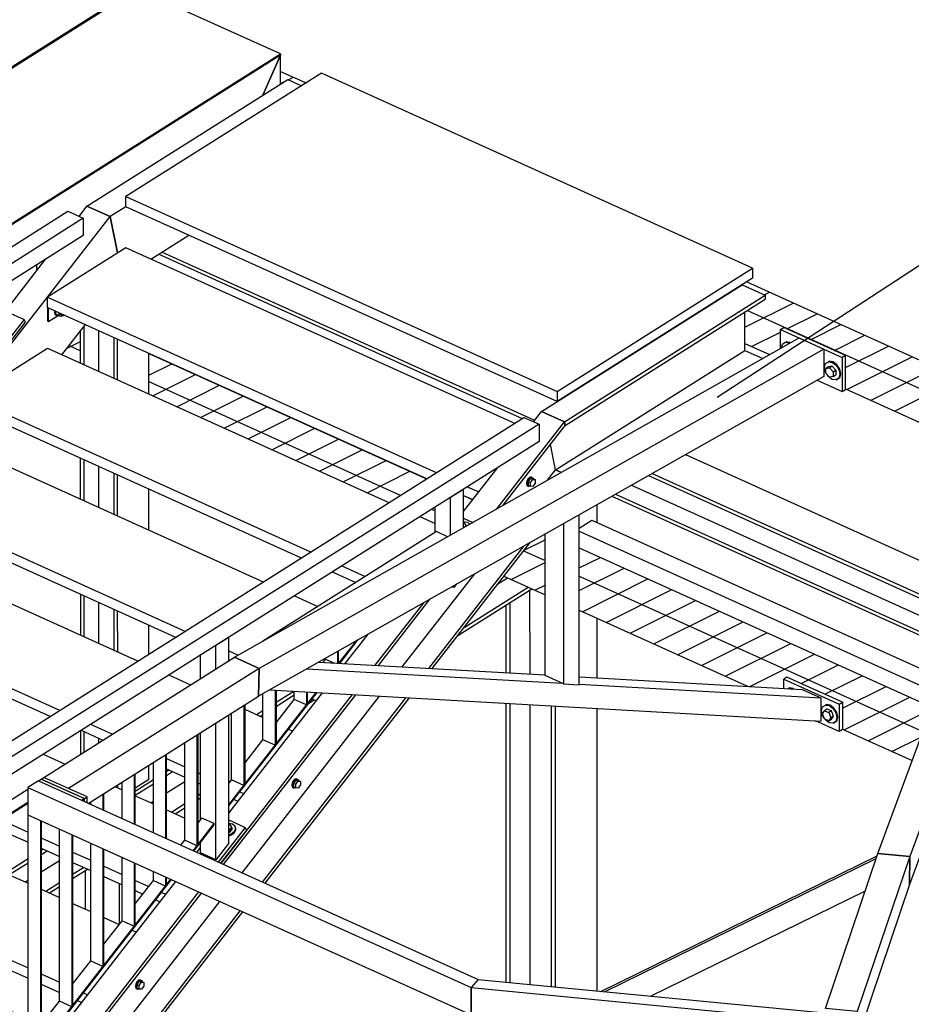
# Model space of a CAD drawing. Header units: millimetres. Extents: x 30 to 140409, y 21 to 10629.
# Tile 31 of 37: x 97352 to 99561, y 3654 to 6092. Entities that reach past the tile are written whole.
import ezdxf

# ---------------------------------------------------------------- set-up
doc = ezdxf.new("R2010")
doc.units = ezdxf.units.MM
pattern_1 = [(26.565, (95038.09, 6308.27), (-56.1266, 28.0633), [])]
pattern_2 = [(26.565, (95869.993, 6778.32), (-56.1266, 28.0633), [])]

# ---------------------------------------------------------------- blocks, each defined once
blk = doc.blocks.new('Part-4901 - 4897')
at = {"color": 7}
for p, q in [((98737.7, 4833.1), (98769.4, 4853)), ((98769.4, 4853), (99637.7, 4460.9)), ((98737.7, 4825.4), (99624.5, 4424.9))]:
    blk.add_line(p, q, dxfattribs=at)
blk = doc.blocks.new('Bolt-5171 - 4897')
at = {"color": 7}
for p, q in [((98611.2, 4954.8), (98608.3, 4949.3)), ((98610.3, 4948.4), (98613.1, 4954)), ((98615.1, 4958.6), (98611.2, 4954.8)), ((98617, 4956.4), (98611.2, 4948.3)), ((98613.1, 4954), (98617, 4957.8)), ((98618.9, 4959.7), (98615.1, 4958.6)), ((98616.9, 4945.8), (98622.7, 4953.8)), ((98617, 4957.8), (98620.8, 4958.8)), ((98622.8, 4955.7), (98617, 4956.4)), ((98617, 4956.4), (98622.7, 4953.8)), ((98618.9, 4959.7), (98620.8, 4958.8)), ((98620.8, 4958.8), (98623.7, 4956.9)), ((98622.7, 4953.8), (98628.5, 4953.1)), ((98622.8, 4955.7), (98628.5, 4953.1)), ((98623.7, 4956.9), (98624.1, 4955.1)), ((98628.5, 4953.1), (98628.5, 4944.3)), ((98608.3, 4949.3), (98607.3, 4943.6)), ((98607.3, 4943.6), (98608.3, 4939.2)), ((98608.3, 4939.2), (98611.2, 4937.2)), ((98609.2, 4942.7), (98610.3, 4948.4)), ((98610.3, 4938.3), (98609.2, 4942.7)), ((98613.1, 4936.4), (98610.3, 4938.3)), ((98611.2, 4948.3), (98611.2, 4939.5)), ((98611.2, 4948.3), (98616.9, 4945.8)), ((98611.2, 4939.5), (98616.9, 4937)), ((98611.2, 4937.2), (98613.1, 4936.4)), ((98616.2, 4937.3), (98613.1, 4936.4)), ((98616.9, 4937), (98616.9, 4945.8)), ((98622.7, 4936.2), (98616.9, 4937)), ((98628.5, 4944.3), (98622.7, 4936.2))]:
    blk.add_line(p, q, dxfattribs=at)
blk = doc.blocks.new('Part-4898 - 4897')
at = {"color": 7}
for p, q in [((98782.3, 4847.2), (98782.3, 4891.4)), ((98615.9, 4471.5), (98615.8, 4679.9)), ((98556.8, 4474.9), (98556.8, 4642.7)), ((98566.8, 4474.3), (98566.7, 4649)), ((98782.3, 4462.1), (98782.3, 4609.7)), ((98556.9, 3708.4), (98556.8, 4399.5)), ((98566.8, 3707.5), (98566.8, 4398.9)), ((98616, 3702.7), (98615.9, 4396.1)), ((98669.1, 3697.6), (98669, 4393.1)), ((98679, 3696.7), (98679, 4392.6)), ((98782.4, 3686.7), (98782.3, 4386.7)), ((98556.9, 3576.6), (98556.9, 3619.1)), ((98566.9, 3572.1), (98566.9, 3618.1)), ((98616, 3603.1), (98616, 3613.4)), ((98669.1, 3564.6), (98669.1, 3608.3)), ((98679.1, 3570.8), (98679.1, 3607.3))]:
    blk.add_line(p, q, dxfattribs=at)
blk = doc.blocks.new('Part-4908 - 4897')
at = {"color": 7}
for p, q in [((98098.9, 5959.7), (97614.3, 5654.2)), ((99167.4, 5477.1), (98098.9, 5959.7)), ((97614.3, 5654.2), (98682.8, 5171.7)), ((97614.3, 5628.8), (97614.3, 5654.2)), ((98682.8, 5146.3), (97614.3, 5628.8)), ((98682.8, 5171.7), (99167.4, 5477.1)), ((99167.4, 5477.1), (99167.4, 5451.8)), ((99167.4, 5451.8), (98682.8, 5146.3)), ((98682.8, 5171.7), (98682.8, 5146.3))]:
    blk.add_line(p, q, dxfattribs=at)
blk = doc.blocks.new('Part-4909 - 4897')
at = {"color": 7}
for p, q in [((97502.6, 5241.3), (97502.6, 5321.6)), ((97511, 5237.5), (97511, 5332.4)), ((97547.7, 5220.9), (97547.6, 5322.4)), ((97585.8, 5203.7), (97585.8, 5305.2)), ((97594.2, 5199.9), (97594.2, 5301.4)), ((97671.7, 5164.9), (97671.7, 5266.4)), ((97502.6, 4904.7), (97502.6, 5006.1)), ((97511, 4900.9), (97511, 5002.4)), ((97547.7, 4884.3), (97547.7, 4985.8)), ((97585.8, 4867.1), (97585.8, 4968.6)), ((97594.2, 4863.3), (97594.2, 4964.8)), ((97671.8, 4828.3), (97671.7, 4929.8)), ((97502.7, 4568), (97502.7, 4669.5)), ((97511.1, 4564.3), (97511, 4665.7)), ((97547.7, 4547.7), (97547.7, 4649.2)), ((97585.9, 4530.5), (97585.8, 4632)), ((97594.3, 4526.7), (97594.2, 4628.2)), ((97671.8, 4522), (97671.8, 4593.1)), ((97502.7, 4273.3), (97502.7, 4331.8)), ((97511.1, 4278.6), (97511.1, 4329.1)), ((97547.8, 4301.7), (97547.8, 4312.6)), ((97671.8, 4211.6), (97671.8, 4246.2)), ((97594.3, 4190.1), (97594.3, 4197.3)), ((97637.7, 4190), (97671.8, 4211.6))]:
    blk.add_line(p, q, dxfattribs=at)
blk = doc.blocks.new('Part-4911 - 4897')
at = {"color": 7}
for p, q in [((97514.5, 3889.5), (97514.5, 3985.7)), ((97560.3, 3868.8), (97560.3, 3970.3)), ((97599.1, 3853), (97599.1, 3952.8)), ((97599.2, 2915.1), (97599.1, 3490.5)), ((97560.4, 2890.6), (97560.4, 3440.7)), ((97514.6, 2911.3), (97514.6, 3381.9))]:
    blk.add_line(p, q, dxfattribs=at)
blk = doc.blocks.new('Part-21226 - 4897')
at = {"color": 7}
for p, q in [((97439.5, 6040.1), (97440.5, 6040)), ((97410, 6021.5), (97411, 6021.4)), ((97364.2, 5992.6), (97365.2, 5992.5))]:
    blk.add_line(p, q, dxfattribs=at)
blk = doc.blocks.new('Part-5161 - 4897')
at = {"color": 7}
for p, q in [((97226.6, 5156.2), (97420.5, 5278.4)), ((97420.5, 5278.4), (98265.9, 4896.5)), ((97226.6, 5156.2), (98072.1, 4774.3)), ((97226.6, 5130.8), (97226.6, 5156.2)), ((97226.6, 5130.8), (98048.6, 4759.5)), ((98343.2, 4861.6), (98380.9, 4844.5)), ((98149.3, 4739.4), (98207.6, 4713.1)), ((98125.9, 4724.6), (98184.2, 4698.3))]:
    blk.add_line(p, q, dxfattribs=at)
blk = doc.blocks.new('Part-4917 - 4897')
at = {"color": 7}
for p, q in [((99771.1, 4160.6), (99773.9, 4161.9)), ((99605.7, 4084.9), (99701.4, 4131.8)), ((99685.3, 4118.5), (99701.4, 4126.4)), ((98791.3, 3685.8), (99475.9, 4021.4)), ((98800.6, 3684.9), (99473.7, 4014.8)), ((98914.2, 3674), (99446.7, 3935))]:
    blk.add_line(p, q, dxfattribs=at)
blk = doc.blocks.new('Part-4919 - 4897')
at = {"color": 7}
for p, q in [((98536.4, 4694.9), (98560.3, 4710)), ((98437, 4567.2), (98620.4, 4682.8)), ((98452.5, 4587.1), (98611, 4687)), ((97986.6, 4401.7), (98030.4, 4429.3)), ((97986.6, 4391.6), (98031.7, 4420)), ((98068, 4399.6), (98081.4, 4408.1)), ((97938.3, 4371.3), (97954.1, 4381.2)), ((97947.7, 4367), (97954.1, 4371.1)), ((97715.2, 4230.6), (97721, 4234.3)), ((97715.2, 4220.5), (97730.4, 4230.1)), ((97637.7, 4181.8), (97682.8, 4210.2)), ((97637.7, 4171.6), (97682.8, 4200)), ((97715.2, 4177.3), (97760.3, 4205.7)), ((97792.8, 4171.3), (97799.5, 4175.5)), ((97676.5, 4152.9), (97682.8, 4156.8)), ((97727.3, 4130), (97760.3, 4150.8)), ((97792.8, 4161.1), (97799.5, 4165.3)), ((97736.7, 4125.8), (97760.3, 4140.7)), ((97405.1, 4035.2), (97409.9, 4038.2)), ((97405.1, 4025), (97419.3, 4034)), ((97327.5, 3986.3), (97372.6, 4014.7)), ((97327.5, 3976.1), (97372.6, 4004.5)), ((97405.1, 3981.8), (97450.2, 4010.2)), ((97482.6, 3975.8), (97510, 3993)), ((97482.6, 3965.6), (97519.4, 3988.8)), ((97365.5, 3956.8), (97372.6, 3961.3)), ((97416.2, 3933.9), (97450.2, 3955.3)), ((97425.6, 3929.7), (97450.2, 3945.2))]:
    blk.add_line(p, q, dxfattribs=at)
blk = doc.blocks.new('Part-4921 - 4897')
at = {"color": 7}
for p, q in [((97696.1, 5511.3), (98596.4, 5104.8)), ((97704.7, 5516.7), (98627.2, 5100.1)), ((98694.5, 5153.6), (98694.6, 5153.6)), ((99001.3, 5015.1), (99722, 4689.6)), ((98909.6, 4963.3), (99692.6, 4609.7)), ((98918.7, 4968.5), (99695.5, 4617.7)), ((98867.1, 4939.3), (99678.9, 4572.7)), ((98818.9, 4912.1), (99663.5, 4530.7)), ((98828.1, 4917.3), (99666.4, 4538.7))]:
    blk.add_line(p, q, dxfattribs=at)
blk = doc.blocks.new('Part-5362 - 4897')
at = {"color": 7}
for p, q in [((97372.7, 3562.1), (97372.6, 4123)), ((97403.1, 4109.3), (97403.2, 3548.3)), ((97405.1, 4108.4), (97405.1, 3550.8)), ((97403.2, 3548.3), (97372.7, 3562.1)), ((97405.1, 3550.8), (97403.2, 3548.3))]:
    blk.add_line(p, q, dxfattribs=at)
blk = doc.blocks.new('Part-5133 - 4897')
at = {"color": 7}
for p, q in [((96451.4, 4160), (96645.2, 4282.2)), ((96645.2, 4282.2), (97116.3, 4069.4)), ((96451.4, 4160), (96995.5, 3914.2)), ((96451.4, 4134.6), (96451.4, 4160)), ((96451.4, 4134.6), (96980.9, 3895.4)), ((97181.7, 4039.8), (97205, 4029.3)), ((97288.4, 3991.6), (97295.1, 3988.6)), ((97327.5, 3974), (97372.6, 3953.6)), ((97405.1, 3938.9), (97450.2, 3918.6)), ((97482.6, 3903.9), (97527.7, 3883.5)), ((97060.9, 3884.6), (97084.2, 3874.1)), ((97046.3, 3865.9), (97069.6, 3855.4)), ((97560.2, 3868.9), (97598.1, 3851.8)), ((97133.7, 3851.8), (97178.8, 3831.4)), ((97630.3, 3837.2), (97640.7, 3832.5)), ((97133.7, 3826.4), (97178.8, 3806)), ((97211.3, 3816.8), (97217.9, 3813.7)), ((97211.3, 3791.4), (97217.9, 3788.4)), ((97288.4, 3781.9), (97295.1, 3778.9)), ((97288.4, 3756.5), (97295.1, 3753.5)), ((97327.6, 3764.2), (97372.7, 3743.9)), ((97327.6, 3738.8), (97372.7, 3718.5)), ((97405.1, 3729.2), (97450.2, 3708.8)), ((97405.1, 3703.8), (97450.2, 3683.5)), ((97509.5, 3682), (97519.9, 3677.3)), ((97494.9, 3663.3), (97505.3, 3658.6))]:
    blk.add_line(p, q, dxfattribs=at)
blk = doc.blocks.new('Part-5092 - 4897')
at = {"color": 7}
for p, q in [((98624.5, 5096.6), (98644.1, 5121.8)), ((98644.1, 5121.8), (98701.4, 5095.9)), ((98534, 4880.9), (98701.4, 5095.9)), ((98701.4, 5095.9), (98703.1, 5087.3)), ((98549.1, 4889.5), (98703.1, 5087.3)), ((98679.3, 4977.6), (98666.6, 5040.4)), ((98451.4, 4874.2), (98536.4, 4983.4)), ((98659.2, 4951.6), (98679.3, 4977.6)), ((98679.3, 4977.6), (98693.6, 4971.1)), ((98365.2, 4485.7), (98601.3, 4789.1)), ((98373.3, 4485.3), (98616.4, 4797.6)), ((98299.5, 4489.5), (98478.8, 4719.9)), ((98240.4, 4492.8), (98368.8, 4657.7)), ((98232.3, 4493.3), (98353.7, 4649.2)), ((98158.2, 4497.5), (98215.6, 4571.2)), ((97850.6, 4002.8), (98176.1, 4421.1)), ((97856.9, 4000), (98184.2, 4420.6)), ((97869.9, 4127), (98102, 4425.3)), ((97902.5, 3979.4), (98243.3, 4417.3)), ((97953.3, 3956.5), (98309, 4413.5)), ((97959.5, 3953.6), (98317.1, 4413.1)), ((97288.5, 3379.9), (97738.3, 3957.9)), ((96608.1, 2406.3), (97795.6, 3932.1)), ((96614.4, 2403.4), (97801.8, 3929.2)), ((96660, 2382.8), (97847.4, 3908.6)), ((96715.7, 2366.3), (97898.2, 3885.7)), ((96727.8, 2370.9), (97904.5, 3882.9))]:
    blk.add_line(p, q, dxfattribs=at)
blk = doc.blocks.new('Part-5093 - 4897')
at = {"color": 7}
for p, q in [((97498.6, 5605.1), (97518.3, 5630.3)), ((97518.3, 5630.3), (97575.5, 5604.5)), ((95482.1, 2914.6), (97575.5, 5604.5)), ((97575.5, 5604.5), (97593.8, 5514.5)), ((97321.8, 5377.9), (97416.6, 5499.7)), ((97456.3, 5262.2), (97514.7, 5337.3))]:
    blk.add_line(p, q, dxfattribs=at)
blk = doc.blocks.new('Part-5096 - 4897')
at = {"color": 7}
for p, q in [((98644.1, 5121.8), (99141.6, 5435.4)), ((99141.6, 5435.4), (99198.8, 5409.6)), ((98701.4, 5095.9), (99198.8, 5409.6)), ((98703.1, 5087.3), (99198.8, 5399.8)), ((99198.8, 5409.6), (99198.8, 5399.8)), ((99148.1, 5273.1), (99148.1, 5367.8)), ((98679.3, 4977.6), (99148.1, 5273.1)), ((99148.1, 5273.1), (99192.5, 5253)), ((98701.4, 5095.9), (98644.1, 5121.8)), ((98703.1, 5087.3), (98701.4, 5095.9)), ((98679.3, 4977.6), (98666.6, 5040.4)), ((98693.6, 4971.1), (98679.3, 4977.6))]:
    blk.add_line(p, q, dxfattribs=at)
blk = doc.blocks.new('Part-5097 - 4897')
at = {"color": 7}
for p, q in [((97518.3, 5630.3), (98015.7, 5943.9)), ((98015.7, 5943.9), (98049.7, 5928.6)), ((97575.5, 5604.5), (97518.3, 5630.3)), ((97614.3, 5628.9), (97575.5, 5604.5)), ((97593.8, 5514.5), (97575.5, 5604.5)), ((97676.8, 5499.2), (97770.6, 5558.3))]:
    blk.add_line(p, q, dxfattribs=at)
blk = doc.blocks.new('Part-21177 - 4897')
at = {"color": 7}
for p, q in [((97997.9, 6003.9), (97954.3, 5905.2)), ((97997.9, 5932.7), (97997.9, 6003.9))]:
    blk.add_line(p, q, dxfattribs=at)
blk = doc.blocks.new('Part-5195 - 4897')
at = {"color": 7}
for p, q in [((97321.8, 5367.9), (97362.4, 5349.6)), ((97362.4, 5349.6), (97264.2, 5223.3)), ((97267.6, 5216.4), (97365.9, 5342.7)), ((97365.9, 5342.7), (97362.4, 5349.6)), ((97210.8, 5247.5), (97247.1, 5294.2)), ((97264.2, 5223.3), (97210.8, 5247.5)), ((97214.2, 5240.6), (97210.8, 5247.5)), ((97267.6, 5216.4), (97214.2, 5240.6)), ((97264.2, 5223.3), (97267.6, 5216.4))]:
    blk.add_line(p, q, dxfattribs=at)
blk = doc.blocks.new('Part-5513 - 4897')
at = {"color": 7}
for p, q in [((99477.9, 4027.1), (99863.2, 5072.7)), ((99863.2, 5072.7), (99941.9, 5065.1)), ((99941.9, 5065.1), (99556.6, 4019.5)), ((99941.9, 5065.1), (99941.9, 4997.4)), ((99941.9, 4997.4), (99556.2, 3950.8)), ((99556.6, 4019.5), (99477.9, 4027.1)), ((99556.2, 3950.8), (99556.6, 4019.5))]:
    blk.add_line(p, q, dxfattribs=at)
blk = doc.blocks.new('Part-5126 - 4897')
at = {"color": 7}
for p, q in [((96257.5, 3910.9), (96451.4, 4033.1)), ((96451.4, 4033.1), (96922.5, 3820.3)), ((96257.5, 3910.9), (96801.7, 3665.1)), ((96257.5, 3885.6), (96257.5, 3910.9)), ((96257.5, 3885.6), (96787.1, 3646.4)), ((96987.9, 3790.8), (97011.2, 3780.3)), ((97056.2, 3759.9), (97101.3, 3739.6)), ((97133.7, 3724.9), (97178.8, 3704.5)), ((97211.3, 3689.9), (97218, 3686.9)), ((96867.1, 3635.6), (96890.4, 3625.1)), ((97288.4, 3655), (97295.1, 3652)), ((97327.6, 3637.3), (97372.7, 3617)), ((96852.5, 3616.8), (96875.8, 3606.3)), ((96922.6, 3610.6), (96946.2, 3599.9)), ((96908, 3591.8), (96946.2, 3574.5)), ((96978.7, 3585.2), (97023.7, 3564.9)), ((97436.4, 3588.2), (97446.9, 3583.5)), ((96978.7, 3559.8), (97023.7, 3539.5)), ((97056.2, 3550.2), (97101.3, 3529.8)), ((97056.2, 3524.8), (97101.3, 3504.5)), ((97133.8, 3515.2), (97178.8, 3494.8)), ((97133.8, 3489.8), (97178.8, 3469.4)), ((97211.3, 3480.1), (97218, 3477.1)), ((97211.3, 3454.8), (97218, 3451.7)), ((97301.1, 3414.2), (97311.5, 3409.5)), ((97315.7, 3433), (97326.1, 3428.3))]:
    blk.add_line(p, q, dxfattribs=at)
blk = doc.blocks.new('Bolt-5136 - 4897')
at = {"color": 7}
for p, q in [((97642.1, 3709.6), (97639.2, 3704.1)), ((97641.1, 3703.2), (97644, 3708.7)), ((97647.9, 3711.2), (97642, 3703.1)), ((97646, 3713.4), (97642.1, 3709.6)), ((97644, 3708.7), (97647.9, 3712.5)), ((97649.8, 3714.5), (97646, 3713.4)), ((97647.8, 3700.5), (97653.6, 3708.6)), ((97647.9, 3712.5), (97651.7, 3713.6)), ((97653.7, 3710.4), (97647.9, 3711.2)), ((97647.9, 3711.2), (97653.6, 3708.6)), ((97649.8, 3714.5), (97651.7, 3713.6)), ((97651.7, 3713.6), (97654.6, 3711.7)), ((97653.6, 3708.6), (97659.4, 3707.8)), ((97653.7, 3710.4), (97659.4, 3707.8)), ((97654.6, 3711.7), (97655, 3709.8)), ((97659.4, 3707.8), (97659.4, 3699.1)), ((97639.2, 3704.1), (97638.2, 3698.3)), ((97638.2, 3698.3), (97639.2, 3693.9)), ((97639.2, 3693.9), (97642.1, 3692)), ((97640.1, 3697.5), (97641.1, 3703.2)), ((97641.1, 3693.1), (97640.1, 3697.5)), ((97644, 3691.1), (97641.1, 3693.1)), ((97642, 3703.1), (97642, 3694.3)), ((97642, 3703.1), (97647.8, 3700.5)), ((97642, 3694.3), (97647.8, 3691.7)), ((97642.1, 3692), (97644, 3691.1)), ((97647.1, 3692), (97644, 3691.1)), ((97647.8, 3691.7), (97647.8, 3700.5)), ((97653.6, 3691), (97647.8, 3691.7)), ((97659.4, 3699.1), (97653.6, 3691))]:
    blk.add_line(p, q, dxfattribs=at)
blk = doc.blocks.new('Part-5140 - 4897')
at = {"color": 7}
for p, q in [((96645.2, 4409), (96839, 4531.2)), ((96839, 4531.2), (97332.7, 4308.2)), ((96645.2, 4409), (97189.4, 4163.2)), ((96645.2, 4383.7), (96645.2, 4409)), ((96645.2, 4383.7), (97174.8, 4144.5)), ((97409.9, 4273.3), (97464, 4248.9)), ((97587.6, 4193.1), (97605.2, 4185.1)), ((97637.7, 4170.5), (97682.8, 4150.1)), ((97715.2, 4135.4), (97760.3, 4115.1)), ((97327.5, 4100.8), (97372.6, 4080.5)), ((97327.5, 4075.4), (97372.6, 4055.1)), ((97405.1, 4065.8), (97450.2, 4045.4)), ((97405.1, 4040.4), (97450.2, 4020.1)), ((97482.6, 4030.8), (97527.7, 4010.4)), ((97482.6, 4005.4), (97527.7, 3985)), ((97560.2, 3995.7), (97605.2, 3975.4)), ((97560.2, 3970.4), (97605.2, 3950)), ((97637.7, 3960.7), (97671.2, 3945.6)), ((97637.7, 3935.3), (97656.5, 3926.8)), ((97703.3, 3931.1), (97713.8, 3926.4)), ((97688.7, 3912.3), (97699.2, 3907.6))]:
    blk.add_line(p, q, dxfattribs=at)
blk = doc.blocks.new('Part-5147 - 4897')
at = {"color": 7}
for p, q in [((96839, 4658.1), (97032.8, 4780.3)), ((97032.8, 4780.3), (97643.8, 4504.3)), ((96839, 4658.1), (97449.9, 4382.1)), ((96839, 4632.7), (96839, 4658.1)), ((96839, 4632.7), (97426.5, 4367.4)), ((97721, 4469.4), (97775.1, 4445)), ((97909.1, 4384.5), (97954.1, 4364.1)), ((97527.2, 4347.2), (97581.3, 4322.8)), ((97503.7, 4332.5), (97557.8, 4308)), ((98017.9, 4335.3), (98028.4, 4330.6)), ((97681.4, 4252.2), (97682.8, 4251.6)), ((97715.2, 4262.3), (97760.3, 4241.9)), ((97715.2, 4236.9), (97760.3, 4216.6)), ((97792.8, 4227.3), (97799.5, 4224.3)), ((97792.8, 4201.9), (97799.5, 4198.9)), ((97897.1, 4180.1), (97907.6, 4175.4)), ((97882.5, 4161.4), (97893, 4156.6))]:
    blk.add_line(p, q, dxfattribs=at)
blk = doc.blocks.new('Bolt-5150 - 4897')
at = {"color": 7}
for p, q in [((98026.9, 4202.2), (98025.8, 4196.4)), ((98025.8, 4196.4), (98026.9, 4192)), ((98029.7, 4207.7), (98026.9, 4202.2)), ((98027.8, 4195.6), (98028.8, 4201.3)), ((98028.8, 4191.2), (98027.8, 4195.6)), ((98028.8, 4201.3), (98031.6, 4206.8)), ((98033.6, 4211.5), (98029.7, 4207.7)), ((98035.5, 4209.3), (98029.7, 4201.2)), ((98029.7, 4201.2), (98029.7, 4192.4)), ((98029.7, 4201.2), (98035.4, 4198.6)), ((98031.6, 4206.8), (98035.5, 4210.6)), ((98037.5, 4212.6), (98033.6, 4211.5)), ((98035.4, 4198.6), (98041.2, 4206.7)), ((98035.4, 4189.8), (98035.4, 4198.6)), ((98035.5, 4210.6), (98039.4, 4211.7)), ((98041.3, 4208.5), (98035.5, 4209.3)), ((98035.5, 4209.3), (98041.2, 4206.7)), ((98037.5, 4212.6), (98039.4, 4211.7)), ((98039.4, 4211.7), (98042.2, 4209.8)), ((98041.2, 4206.7), (98047, 4205.9)), ((98047, 4197.1), (98041.2, 4189.1)), ((98041.3, 4208.5), (98047, 4205.9)), ((98042.2, 4209.8), (98042.7, 4207.9)), ((98047, 4205.9), (98047, 4197.1)), ((98026.9, 4192), (98029.7, 4190.1)), ((98031.6, 4189.2), (98028.8, 4191.2)), ((98029.7, 4192.4), (98035.4, 4189.8)), ((98029.7, 4190.1), (98031.6, 4189.2)), ((98034.8, 4190.1), (98031.6, 4189.2)), ((98041.2, 4189.1), (98035.4, 4189.8))]:
    blk.add_line(p, q, dxfattribs=at)
blk = doc.blocks.new('Part-5154 - 4897')
at = {"color": 7}
for p, q in [((97032.8, 4907.1), (97226.6, 5029.3)), ((97226.6, 5029.3), (97954.8, 4700.4)), ((97032.8, 4907.1), (97761, 4578.2)), ((97032.8, 4881.8), (97032.8, 4907.1)), ((97032.8, 4881.8), (97737.5, 4563.4)), ((98032.1, 4665.5), (98090.4, 4639.2)), ((97869.9, 4529), (97892.9, 4518.7)), ((98099.3, 4425.4), (98101.4, 4424.5)), ((98076.4, 4410.4), (98086.8, 4405.7))]:
    blk.add_line(p, q, dxfattribs=at)
blk = doc.blocks.new('Bolt-5164 - 4897')
at = {"color": 7}
for p, q in [((98422.6, 4688.1), (98423.1, 4687.9)), ((98423.1, 4687.9), (98423.1, 4688.4)), ((98423.1, 4687.9), (98428.9, 4687.2)), ((98428.9, 4687.2), (98434.4, 4694.8))]:
    blk.add_line(p, q, dxfattribs=at)
blk = doc.blocks.new('Part-5168 - 4897')
at = {"color": 7}
for p, q in [((97614.3, 5527.4), (97420.5, 5405.2)), ((98577, 5092.6), (97614.3, 5527.4)), ((97420.5, 5405.2), (98383.2, 4970.4)), ((97420.5, 5379.8), (97420.5, 5405.2)), ((97420.5, 5379.8), (98359.7, 4955.6)), ((98460.4, 4935.5), (98489, 4922.6)), ((98451.4, 4914.2), (98474.4, 4903.8))]:
    blk.add_line(p, q, dxfattribs=at)
blk = doc.blocks.new('Part-5172 - 4897')
at = {"color": 7}
for p, q in [((97420.5, 5379.8), (97420.5, 5346)), ((97422.8, 5378.8), (97420.5, 5379.8)), ((97422.8, 5345), (97422.8, 5378.8)), ((97422.8, 5345), (97454, 5364.7)), ((97420.5, 5346), (97422.8, 5345))]:
    blk.add_line(p, q, dxfattribs=at)
blk = doc.blocks.new('Bolt-5173 - 4897')
at = {"color": 7}
for p, q in [((97438.5, 5371.7), (97437.6, 5367)), ((97437.6, 5367), (97438.6, 5362.6)), ((97439.5, 5366.2), (97440.4, 5370.9)), ((97440.6, 5361.8), (97439.5, 5366.2)), ((97441.1, 5362.6), (97441.1, 5370.5)), ((97448.8, 5367.1), (97448.8, 5359.1)), ((97438.6, 5362.6), (97441.5, 5360.7)), ((97443.4, 5359.8), (97440.6, 5361.8)), ((97448.8, 5359.1), (97441.1, 5362.6)), ((97441.5, 5360.7), (97443.4, 5359.8)), ((97445.7, 5360.5), (97443.4, 5359.8)), ((97448.8, 5359.1), (97454.9, 5358.3)), ((97453, 5362), (97459.5, 5359.1)), ((97454.9, 5358.3), (97456.4, 5360.4)), ((97457.5, 5362.2), (97457.7, 5363)), ((97458, 5360), (97457.5, 5362.2)), ((97459.5, 5359.1), (97458, 5360)), ((97461.4, 5359.6), (97459.5, 5359.1)), ((97462.6, 5360.8), (97461.4, 5359.6))]:
    blk.add_line(p, q, dxfattribs=at)
blk = doc.blocks.new('Part-5263 - 4897')
at = {"color": 7}
for p, q in [((96143.3, 4780.7), (97471, 5617.6)), ((97471, 5617.6), (97509.2, 5600.3)), ((97509.2, 5600.3), (96181.5, 4763.4)), ((97509.2, 5600.3), (97509.2, 5558)), ((97509.2, 5558), (96189.1, 4725.9)), ((96181.5, 4763.4), (96143.3, 4780.7)), ((96189.1, 4725.9), (96181.5, 4763.4))]:
    blk.add_line(p, q, dxfattribs=at)
blk = doc.blocks.new('Part-5342 - 4897')
at = {"color": 7}
for p, q in [((97272.9, 4270.5), (98600.6, 5107.4)), ((98600.6, 5107.4), (98638.8, 5090.2)), ((98638.8, 5090.2), (97311, 4253.3)), ((98638.8, 5090.2), (98638.8, 5047.9)), ((98638.8, 5047.9), (97318.7, 4215.8)), ((97311, 4253.3), (97272.9, 4270.5)), ((97318.7, 4215.8), (97311, 4253.3))]:
    blk.add_line(p, q, dxfattribs=at)
blk = doc.blocks.new('Part-5343 - 4897')
at = {"color": 7}
for p, q in [((98419.1, 4909.5), (98451.4, 4929.8)), ((98451.4, 4834.2), (98451.4, 4929.8)), ((98419.1, 4816), (98419.1, 4909.5)), ((98380.9, 4822.3), (98380.9, 4885.4))]:
    blk.add_line(p, q, dxfattribs=at)
blk = doc.blocks.new('Part-5344 - 4897')
at = {"color": 7}
for p, q in [((97837.6, 4542.9), (97869.9, 4563.3)), ((97869.9, 4504.8), (97869.9, 4563.3)), ((97837.6, 4484.4), (97837.6, 4542.9)), ((97799.4, 4460.4), (97799.4, 4518.9)), ((97869.9, 4053.2), (97869.9, 4371.1)), ((97837.6, 4011.7), (97837.6, 4350.7)), ((97799.5, 4110.5), (97799.4, 4326.6)), ((97799.5, 4028.9), (97799.5, 4054.6)), ((97869.9, 4053.2), (97837.6, 4011.7)), ((97837.6, 4011.7), (97799.5, 4028.9))]:
    blk.add_line(p, q, dxfattribs=at)
blk = doc.blocks.new('Part-5348 - 4897')
at = {"color": 7}
for p, q in [((98142.6, 4498.4), (98186.5, 4554.7)), ((98144.7, 4498.2), (98190.4, 4556.9)), ((98103.1, 4500.6), (98109.2, 4508.5)), ((97869.9, 4148), (98086.4, 4426.1)), ((97869.9, 4145.2), (98088.5, 4426)), ((97986.6, 4350.9), (98031.7, 4408.8)), ((97909.1, 4251.3), (97954.1, 4309.2)), ((97869.9, 4201), (97876.6, 4209.6))]:
    blk.add_line(p, q, dxfattribs=at)
blk = doc.blocks.new('Part-5349 - 4897')
at = {"color": 7}
for p, q in [((97781.3, 4034.1), (97833.5, 4101.2)), ((97782.9, 4033.4), (97833.5, 4098.3)), ((97792.8, 4101.9), (97803, 4115)), ((97833.5, 4101.2), (97803, 4115)), ((97833.5, 4098.3), (97833.5, 4101.2)), ((97750.8, 4047.9), (97760.3, 4060.2)), ((97288.5, 3400.9), (97726.2, 3963.4)), ((97288.5, 3398), (97727.9, 3962.6)), ((97637.7, 3902.7), (97682.8, 3960.6)), ((97560.2, 3803), (97605.3, 3860.9)), ((97482.7, 3703.4), (97527.7, 3761.3)), ((97405.1, 3603.8), (97450.2, 3661.7)), ((97327.6, 3504.2), (97372.7, 3562.1)), ((97288.5, 3453.9), (97295.1, 3462.5))]:
    blk.add_line(p, q, dxfattribs=at)
blk = doc.blocks.new('Part-5353 - 4897')
at = {"color": 7}
for p, q in [((98109.2, 4508.5), (98109.2, 4511.1)), ((98139.7, 4498.5), (98139.7, 4528.3)), ((98141.7, 4498.4), (98141.7, 4529.4)), ((98109.2, 4508.5), (98130, 4499.1))]:
    blk.add_line(p, q, dxfattribs=at)
blk = doc.blocks.new('Part-5354 - 4897')
at = {"color": 7}
for p, q in [((98031.7, 4408.8), (98031.7, 4429.2)), ((98062.2, 4427.5), (98062.2, 4395.1)), ((98064.1, 4427.4), (98064.1, 4397.5)), ((98062.2, 4395.1), (98031.7, 4408.8)), ((98064.1, 4397.5), (98062.2, 4395.1))]:
    blk.add_line(p, q, dxfattribs=at)
blk = doc.blocks.new('Part-5355 - 4897')
at = {"color": 7}
for p, q in [((97954.1, 4309.2), (97954.1, 4423.4)), ((97984.7, 4431.9), (97984.7, 4295.4)), ((97986.6, 4431.8), (97986.6, 4297.9)), ((97984.7, 4295.4), (97954.1, 4309.2)), ((97986.6, 4297.9), (97984.7, 4295.4))]:
    blk.add_line(p, q, dxfattribs=at)
blk = doc.blocks.new('Part-5356 - 4897')
at = {"color": 7}
for p, q in [((97907.1, 4394.5), (97907.1, 4195.8)), ((97909.1, 4395.7), (97909.1, 4198.3)), ((97876.6, 4209.6), (97876.6, 4375.3)), ((97907.1, 4195.8), (97876.6, 4209.6)), ((97909.1, 4198.3), (97907.1, 4195.8))]:
    blk.add_line(p, q, dxfattribs=at)
blk = doc.blocks.new('Part-5357 - 4897')
at = {"color": 7}
for p, q in [((97790.8, 4321.2), (97790.8, 4046.4)), ((97792.8, 4322.4), (97792.8, 4048.9)), ((97760.3, 4060.2), (97760.3, 4301.9)), ((97790.8, 4046.4), (97760.3, 4060.2)), ((97792.8, 4048.9), (97790.8, 4046.4))]:
    blk.add_line(p, q, dxfattribs=at)
blk = doc.blocks.new('Part-5358 - 4897')
at = {"color": 7}
for p, q in [((97713.3, 4064.8), (97713.3, 4272.3)), ((97715.2, 4063.9), (97715.2, 4273.5)), ((97682.8, 4078.6), (97682.8, 4253.1)), ((97682.8, 3960.6), (97682.8, 3983)), ((97682.8, 3960.6), (97713.3, 3946.8)), ((97713.3, 3946.8), (97713.3, 3969.2)), ((97715.3, 3949.3), (97715.3, 3968.3)), ((97713.3, 3946.8), (97715.3, 3949.3))]:
    blk.add_line(p, q, dxfattribs=at)
blk = doc.blocks.new('Part-5359 - 4897')
at = {"color": 7}
for p, q in [((97635.8, 4099.8), (97635.7, 4223.4)), ((97637.7, 4099), (97637.7, 4224.6)), ((97605.2, 4113.6), (97605.2, 4204.2)), ((97605.3, 3860.9), (97605.2, 4018)), ((97635.8, 3847.2), (97635.8, 4004.2)), ((97637.7, 3849.6), (97637.7, 4003.3)), ((97605.3, 3860.9), (97635.8, 3847.2)), ((97635.8, 3847.2), (97637.7, 3849.6))]:
    blk.add_line(p, q, dxfattribs=at)
blk = doc.blocks.new('Part-5360 - 4897')
at = {"color": 7}
for p, q in [((97558.2, 4134.8), (97558.2, 4174.5)), ((97560.2, 4134), (97560.1, 4175.8)), ((97527.7, 4148.6), (97527.7, 4155.3)), ((97527.7, 3761.3), (97527.7, 4053)), ((97558.3, 3747.5), (97558.2, 4039.2)), ((97560.2, 3750), (97560.2, 4038.4)), ((97527.7, 3761.3), (97558.3, 3747.5)), ((97558.3, 3747.5), (97560.2, 3750))]:
    blk.add_line(p, q, dxfattribs=at)
blk = doc.blocks.new('Part-5361 - 4897')
at = {"color": 7}
for p, q in [((97450.2, 3661.7), (97450.2, 4088)), ((97480.7, 4074.2), (97480.7, 3647.9)), ((97482.6, 4073.4), (97482.7, 3650.4)), ((97480.7, 3647.9), (97450.2, 3661.7)), ((97482.7, 3650.4), (97480.7, 3647.9))]:
    blk.add_line(p, q, dxfattribs=at)
blk = doc.blocks.new('Part-5492 - 4897')
at = {"color": 7}
for p, q in [((97883.5, 4513.3), (99282.7, 5304)), ((99282.7, 5304), (99343.8, 5276.4)), ((99343.8, 5276.4), (97944.5, 4485.8)), ((99343.8, 5276.4), (99343.8, 5208.6)), ((99343.8, 5208.6), (97943.2, 4417.3)), ((97944.5, 4485.8), (97883.5, 4513.3)), ((97943.2, 4417.3), (97944.5, 4485.8))]:
    blk.add_line(p, q, dxfattribs=at)
blk = doc.blocks.new('Part-5371 - 4897')
at = {"color": 7}
for p, q in [((98384.1, 4824.3), (97953.6, 4553)), ((98411.8, 4811.8), (98384.1, 4824.3))]:
    blk.add_line(p, q, dxfattribs=at)
blk = doc.blocks.new('Part-5372 - 4897')
at = {"color": 7}
for p, q in [((97288.4, 4133.7), (97372.1, 4186.4)), ((97372.1, 4153.4), (97314.6, 4117.2)), ((97372.1, 4150.9), (97315.1, 4114.9)), ((97314.6, 4117.2), (97288.4, 4129)), ((97315.1, 4114.9), (97314.6, 4117.2))]:
    blk.add_line(p, q, dxfattribs=at)
blk = doc.blocks.new('Part-5494 - 4897')
at = {"color": 7}
for p, q in [((98091.8, 4501.2), (98653.2, 4469.4)), ((98062.7, 4484.8), (98695.2, 4449)), ((98737.8, 4464.6), (99290.5, 4433.3)), ((98737.8, 4446.5), (99336.3, 4412.6)), ((97970.5, 4432.7), (99336.3, 4355.3)), ((99290.5, 4433.3), (99336.3, 4412.6)), ((99336.3, 4412.6), (99336.3, 4355.3))]:
    blk.add_line(p, q, dxfattribs=at)
blk = doc.blocks.new('Part-5379 - 4897')
at = {"color": 7}
blk.add_line((98451.4, 4857.6), (98474.4, 4847.2), dxfattribs=at)
blk = doc.blocks.new('Bolt-5380 - 4897')
at = {"color": 7}
for p, q in [((98451.4, 4849.3), (98452.2, 4849.6)), ((98451.4, 4846.3), (98453.8, 4846.5)), ((98452.2, 4849.6), (98460.7, 4848.2)), ((98457.7, 4839.5), (98453.8, 4846.5)), ((98455.3, 4836.4), (98457.7, 4839.5)), ((98458.4, 4838.2), (98457.7, 4839.5)), ((98460.7, 4848.2), (98466.3, 4843.2)), ((98466.3, 4843.2), (98466.4, 4842.7)), ((98466.5, 4842.8), (98466.3, 4843.2))]:
    blk.add_line(p, q, dxfattribs=at)
blk = doc.blocks.new('Part-5382 - 4897')
at = {"color": 7}
for p, q in [((97869.9, 4110.4), (97910.5, 4092.1)), ((97910.5, 4092.1), (97843.5, 4006)), ((97850.1, 4003.1), (97914, 4085.2)), ((97914, 4085.2), (97910.5, 4092.1)), ((97790.1, 4030.1), (97799.5, 4042.2))]:
    blk.add_line(p, q, dxfattribs=at)
blk = doc.blocks.new('Bolt-5383 - 4897')
at = {"color": 7}
for p, q in [((97869.9, 4102.2), (97870.7, 4102.4)), ((97869.9, 4099.2), (97872.4, 4099.4)), ((97870.7, 4102.4), (97879.2, 4101.1)), ((97872.4, 4099.4), (97876.2, 4092.4)), ((97879.2, 4101.1), (97884.8, 4096)), ((97870.2, 4084.7), (97869.9, 4084.7)), ((97869.9, 4080.2), (97872.4, 4080.4)), ((97875.4, 4074.9), (97869.9, 4073.3)), ((97869.9, 4071.3), (97876.3, 4073.2)), ((97876.2, 4092.4), (97870.2, 4084.7)), ((97872.4, 4080.4), (97870.2, 4084.7)), ((97872.4, 4080.4), (97878.4, 4088.1)), ((97882.6, 4080.9), (97875.4, 4074.9)), ((97878.4, 4088.1), (97876.2, 4092.4)), ((97876.3, 4073.2), (97883.5, 4079.2)), ((97886.1, 4088.7), (97882.6, 4080.9)), ((97883.5, 4079.2), (97887, 4086.9)), ((97884.8, 4096), (97886.1, 4088.7)), ((97885.7, 4094.3), (97884.8, 4096)), ((97887, 4086.9), (97885.7, 4094.3))]:
    blk.add_line(p, q, dxfattribs=at)
blk = doc.blocks.new('Part-5449 - 4897')
h = blk.add_hatch()
h.set_pattern_fill('', color=96, scale=50, style=0, pattern_type=0)
h.set_pattern_definition(pattern_1)
h.paths.add_polyline_path([(97502.6, 5241.3), (97502.6, 5258.3), (97502.6, 5272.2), (97502.6, 5321.6), (97474.1, 5285), (97466.1, 5274.7), (97456.3, 5262.2)])
h = blk.add_hatch()
h.set_pattern_fill('', color=96, scale=50, style=0, pattern_type=0)
h.set_pattern_definition(pattern_1)
h.paths.add_polyline_path([(98265.9, 4896.5), (98281.7, 4906.4), (98352, 4950.8), (98359.2, 4955.3), (97671.7, 5265.7), (97671.7, 5258), (97671.7, 5181.9), (97671.7, 5164.9)])
h = blk.add_hatch()
h.set_pattern_fill('', color=96, scale=50, style=0, pattern_type=0)
h.set_pattern_definition(pattern_1)
h.paths.add_polyline_path([(98451.4, 4874.2), (98474.1, 4903.4), (98451.4, 4913.6)])
h = blk.add_hatch()
h.set_pattern_fill('', color=96, scale=50, style=0, pattern_type=0)
h.set_pattern_definition(pattern_1)
h.paths.add_polyline_path([(98380.9, 4844.5), (98380.9, 4861.6), (98380.9, 4885.4), (98371.8, 4879.7), (98343.2, 4861.6)])
h = blk.add_hatch()
h.set_pattern_fill('', color=96, scale=50, style=0, pattern_type=0)
h.set_pattern_definition(pattern_1)
h.paths.add_polyline_path([(98653.2, 4668), (98653.2, 4675.7), (98653.2, 4738.7), (98653.1, 4797.6), (98653.1, 4818.4), (98649.6, 4816.4), (98616.4, 4797.6), (98592, 4766.3), (98570.5, 4738.7), (98551.3, 4714)])
h = blk.add_hatch()
h.set_pattern_fill('', color=96, scale=50, style=0, pattern_type=0)
h.set_pattern_definition(pattern_1)
h.paths.add_polyline_path([(99562.7, 4257.3), (99565.2, 4263.9), (99585, 4317.9), (99589.4, 4329.8), (99611.5, 4389.7), (98737.7, 4784.3), (98737.7, 4714.4), (98737.7, 4700.5), (98737.7, 4629.8), (99156.1, 4440.9), (99244.7, 4435.9), (99244.7, 4459.1), (99252.5, 4464), (99389.9, 4402), (99389.9, 4335.3)])
at = {"color": 96}
for p, q in [((97474.1, 5285), (97502.6, 5272.2)), ((97671.7, 5265.7), (98359.2, 4955.3)), ((97671.7, 5195.8), (98294.5, 4914.5)), ((98451.4, 4913.6), (98474.1, 4903.4)), ((98371.8, 4879.7), (98380.9, 4875.5)), ((98737.7, 4784.3), (99611.5, 4389.7)), ((98600, 4776.6), (98653.1, 4752.6)), ((98551.3, 4714), (98653.2, 4668)), ((98737.7, 4714.4), (99589.4, 4329.8)), ((98737.7, 4629.8), (99156.1, 4440.9)), ((99389.9, 4335.3), (99562.7, 4257.3))]:
    blk.add_line(p, q, dxfattribs=at)
blk = doc.blocks.new('Part-5451 - 4897')
h = blk.add_hatch()
h.set_pattern_fill('', color=96, scale=50, style=0, pattern_type=0)
h.set_pattern_definition(pattern_2)
h.paths.add_polyline_path([(97460.3, 6052.4), (97467.4, 6056.9), (97525.6, 6093.6), (97536.2, 6100.3), (97535.5, 6100.6), (97491.8, 6073.1), (97466.7, 6057.2), (97459.6, 6052.7)])
h = blk.add_hatch()
h.set_pattern_fill('', color=96, scale=50, style=0, pattern_type=0)
h.set_pattern_definition(pattern_2)
h.paths.add_polyline_path([(98049.7, 5928.6), (98053.8, 5931.2), (98060.9, 5935.7), (97997.9, 5964.1), (97997.9, 5935.7), (97997.9, 5932.7), (98015.7, 5943.9)])
h = blk.add_hatch()
h.set_pattern_fill('', color=96, scale=50, style=0, pattern_type=0)
h.set_pattern_definition(pattern_2)
h.paths.add_polyline_path([(99152.9, 5442.6), (99088.2, 5401.8), (99010.1, 5352.6), (99017.3, 5357.1), (99075.4, 5393.7), (99141.6, 5435.4), (99198.8, 5409.6), (99198.8, 5399.8), (99154.5, 5371.9), (99148.1, 5367.8), (99148.1, 5290.3), (99209.4, 5262.6), (99217, 5266.8), (99236.9, 5278.1), (99236.9, 5320.8), (99236.9, 5324.6), (99244.7, 5329.5), (99397.3, 5260.6), (99397.3, 5177.7), (99781.7, 5004.1), (99781.7, 5011.8), (99781.7, 5074.8), (99781.7, 5088.7), (99781.7, 5067.5), (99781.7, 5088.7), (99825.9, 5138.6)])
at = {"color": 96}
for p, q in [((97459.6, 6052.7), (97460.3, 6052.4)), ((97997.9, 5964.1), (98060.9, 5935.7)), ((99152.9, 5442.6), (99825.9, 5138.6)), ((99088.2, 5401.8), (99088.3, 5401.8)), ((99154.5, 5371.9), (99781.7, 5088.7)), ((99010.1, 5352.6), (99010.1, 5352.6)), ((99148.1, 5290.3), (99209.4, 5262.6)), ((99397.3, 5177.7), (99781.7, 5004.1))]:
    blk.add_line(p, q, dxfattribs=at)
blk = doc.blocks.new('Part-5493 - 4897')
at = {"color": 7}
for p, q in [((97397.9, 4207.2), (97372.1, 4190.9)), ((97397.9, 4207.2), (97504.8, 4159)), ((97372.1, 4190.9), (97372.1, 4123.3)), ((97372.1, 4190.9), (98470.1, 3695.1)), ((97504.8, 4159), (98487.8, 3715.1)), ((97372.1, 4123.3), (98470.1, 3627.4)), ((98487.8, 3715.1), (98470.1, 3695.1)), ((98470.1, 3627.4), (98470.1, 3695.1))]:
    blk.add_line(p, q, dxfattribs=at)
blk = doc.blocks.new('Part-5495 - 4897')
at = {"color": 7}
for p, q in [((98737.8, 4445), (98737.7, 4866.2)), ((98698.9, 4844.3), (98699, 4447.2)), ((98653.2, 4467.9), (98653.1, 4818.4)), ((98699, 4447.2), (98653.2, 4467.9)), ((98699, 4447.2), (98737.8, 4445))]:
    blk.add_line(p, q, dxfattribs=at)
blk = doc.blocks.new('Part-5496 - 4897')
at = {"color": 7}
for p, q in [((97411.5, 4215.8), (97883.5, 4513.3)), ((97883.5, 4513.3), (97944.5, 4485.8)), ((97944.5, 4485.8), (97472.6, 4188.2)), ((97944.5, 4485.8), (97943.2, 4417.3)), ((97521.5, 4151.4), (97943.2, 4417.3)), ((97472.6, 4188.2), (97411.5, 4215.8))]:
    blk.add_line(p, q, dxfattribs=at)
blk = doc.blocks.new('Part-5497 - 4897')
at = {"color": 7}
for p, q in [((98487.8, 3715.1), (98470.1, 3695.1)), ((98487.8, 3715.1), (99422.9, 3625)), ((98470.1, 3695.1), (98470.1, 3627.4)), ((98470.1, 3695.1), (99415.8, 3604)), ((98470.1, 3627.4), (99415.8, 3536.3)), ((99422.9, 3625), (99415.8, 3604)), ((99422.9, 3622.5), (99416.3, 3603)), ((99422.9, 3625), (99422.9, 3622.5)), ((99415.8, 3536.3), (99415.8, 3604)), ((99416.3, 3603), (99416.3, 3540.4)), ((99416.3, 3560.5), (99422.9, 3559.9)), ((99422.9, 3559.9), (99416.3, 3540.4)), ((99422.9, 3557.3), (99422.9, 3559.9)), ((99415.8, 3536.3), (99422.9, 3557.3))]:
    blk.add_line(p, q, dxfattribs=at)
blk = doc.blocks.new('Part-5502 - 4897')
at = {"color": 7}
for p, q in [((97397.9, 4207.2), (97404.4, 4211.3)), ((97397.9, 4207.2), (97397.9, 4207.2)), ((97397.9, 4207.2), (97504.8, 4159)), ((97511.3, 4163.1), (97404.4, 4211.3)), ((97504.8, 4159), (97511.3, 4163.1)), ((97504.8, 4159), (97504.8, 4159)), ((97511.3, 4156.1), (97511.3, 4163.1))]:
    blk.add_line(p, q, dxfattribs=at)
blk = doc.blocks.new('Part-5503 - 4897')
at = {"color": 7}
for p, q in [((97405.1, 4211.7), (97411.5, 4215.8)), ((97405.1, 4211), (97405.1, 4211.7)), ((97405.1, 4211.7), (97511.9, 4163.5)), ((97518.4, 4167.5), (97411.5, 4215.8)), ((97511.9, 4163.5), (97518.4, 4167.5)), ((97511.9, 4155.8), (97511.9, 4163.5)), ((97518.4, 4152.8), (97518.4, 4167.5))]:
    blk.add_line(p, q, dxfattribs=at)
blk = doc.blocks.new('Part-5508 - 4897')
at = {"color": 7}
for p, q in [((99252.5, 4464), (99244.7, 4459.1)), ((99389.9, 4402), (99252.5, 4464)), ((99244.7, 4459.1), (99382.1, 4397.1)), ((99244.7, 4435.9), (99244.7, 4459.1)), ((99382.1, 4397.1), (99389.9, 4402)), ((99382.1, 4397.1), (99382.1, 4329.5)), ((99389.9, 4402), (99389.9, 4334.3)), ((99382.1, 4329.5), (99323.2, 4356)), ((99389.9, 4334.3), (99382.1, 4329.5))]:
    blk.add_line(p, q, dxfattribs=at)
blk = doc.blocks.new('Bolt-5509 - 4897')
at = {"color": 7}
for p, q in [((99256.1, 4436.4), (99258.1, 4437.6)), ((99267.6, 4436.1), (99258.1, 4437.6)), ((99254.6, 4435.3), (99256.1, 4436.4)), ((99256.1, 4436.4), (99265.7, 4434.9)), ((99265.7, 4434.9), (99266, 4434.7)), ((99269.8, 4434.5), (99267.6, 4436.1)), ((99338.2, 4381), (99340.8, 4390.4)), ((99340.8, 4390.4), (99347.7, 4395)), ((99347.7, 4395), (99349.7, 4396.2)), ((99347.7, 4395), (99357.3, 4393.5)), ((99359.2, 4394.8), (99349.7, 4396.2)), ((99357.3, 4393.5), (99366.8, 4386.4)), ((99368.8, 4387.6), (99359.2, 4394.8)), ((99340.8, 4369.3), (99338.2, 4381)), ((99340.2, 4373.1), (99345.5, 4380.9)), ((99345.5, 4360.6), (99340.2, 4373.1)), ((99344, 4364.3), (99340.8, 4369.3)), ((99352, 4384.9), (99345.5, 4380.9)), ((99345.5, 4380.9), (99356.1, 4376.1)), ((99362.6, 4380.2), (99352, 4384.9)), ((99362.6, 4380.2), (99356.1, 4376.1)), ((99356.1, 4376.1), (99361.4, 4363.5)), ((99367.9, 4367.6), (99361.4, 4363.5)), ((99367.9, 4367.6), (99362.6, 4380.2)), ((99362.6, 4359.9), (99367.9, 4367.6)), ((99366.8, 4386.4), (99373.8, 4375.5)), ((99375.7, 4376.7), (99368.8, 4387.6)), ((99373.8, 4375.5), (99376.4, 4363.8)), ((99378.3, 4365), (99375.7, 4376.7)), ((99375.7, 4355.6), (99378.3, 4365)), ((99356.1, 4355.8), (99345.5, 4360.6)), ((99347.7, 4358.4), (99346.7, 4360)), ((99357.3, 4351.3), (99347.7, 4358.4)), ((99361.4, 4363.5), (99356.1, 4355.8)), ((99356.1, 4355.8), (99362.6, 4359.9)), ((99366.8, 4349.8), (99357.3, 4351.3)), ((99373.8, 4354.4), (99366.8, 4349.8)), ((99366.8, 4349.8), (99368.8, 4351)), ((99368.7, 4351), (99368.8, 4351)), ((99368.8, 4351), (99375.7, 4355.6)), ((99376.4, 4363.8), (99373.8, 4354.4))]:
    blk.add_line(p, q, dxfattribs=at)
blk = doc.blocks.new('Part-5511 - 4897')
at = {"color": 7}
for p, q in [((99236.9, 5324.6), (99244.7, 5329.5)), ((99236.9, 5324.6), (99343.7, 5276.4)), ((99236.9, 5278.1), (99236.9, 5324.6)), ((99397.3, 5260.6), (99244.7, 5329.5)), ((99343.8, 5276.3), (99389.6, 5255.7)), ((99397.3, 5260.6), (99389.6, 5255.7)), ((99389.6, 5255.7), (99389.6, 5171.1)), ((99397.3, 5176), (99397.3, 5260.6)), ((99327.2, 5199.3), (99389.6, 5171.1)), ((99389.6, 5171.1), (99397.3, 5176))]:
    blk.add_line(p, q, dxfattribs=at)
blk = doc.blocks.new('Bolt-5512 - 4897')
at = {"color": 7}
for p, q in [((99241.4, 5288.8), (99248.3, 5293.4)), ((99248.3, 5293.4), (99250.3, 5294.6)), ((99248.3, 5293.4), (99257.9, 5291.9)), ((99259.8, 5293.1), (99250.3, 5294.6)), ((99257.9, 5291.9), (99259.4, 5290.8)), ((99261.4, 5291.9), (99259.8, 5293.1)), ((99238.8, 5279.4), (99241.4, 5288.8)), ((99238.8, 5279.2), (99238.8, 5279.4)), ((99348.2, 5240.5), (99355.2, 5245.1)), ((99355.2, 5245.1), (99357.1, 5246.3)), ((99355.2, 5245.1), (99364.7, 5243.6)), ((99366.7, 5244.9), (99357.1, 5246.3)), ((99364.7, 5243.6), (99374.3, 5236.5)), ((99376.2, 5237.7), (99366.7, 5244.9)), ((99345.7, 5231.1), (99348.2, 5240.5)), ((99348.2, 5219.4), (99345.7, 5231.1)), ((99349.1, 5218), (99348.2, 5219.4)), ((99355.6, 5232.5), (99349.1, 5228.4)), ((99349.1, 5228.4), (99358.3, 5230.1)), ((99349.1, 5216.7), (99349.1, 5228.4)), ((99364.7, 5234.2), (99355.6, 5232.5)), ((99364.7, 5234.2), (99358.3, 5230.1)), ((99358.3, 5230.1), (99367.4, 5220.2)), ((99364.7, 5234.2), (99373.9, 5224.2)), ((99367.4, 5220.2), (99373.9, 5224.2)), ((99367.4, 5220.2), (99367.4, 5208.4)), ((99373.9, 5224.2), (99373.9, 5212.5)), ((99374.3, 5236.5), (99381.3, 5225.6)), ((99383.2, 5226.8), (99376.2, 5237.7)), ((99381.3, 5225.6), (99383.8, 5213.9)), ((99385.8, 5215.1), (99383.2, 5226.8)), ((99358.3, 5206.7), (99349.1, 5216.7)), ((99355.2, 5208.5), (99351.9, 5213.7)), ((99364.7, 5201.4), (99355.2, 5208.5)), ((99367.4, 5208.4), (99358.3, 5206.7)), ((99374.3, 5199.9), (99364.7, 5201.4)), ((99367.4, 5208.4), (99373.9, 5212.5)), ((99381.3, 5204.5), (99374.3, 5199.9)), ((99374.3, 5199.9), (99376.2, 5201.1)), ((99376.2, 5201.1), (99383.2, 5205.7)), ((99376.2, 5201.1), (99376.2, 5201.1)), ((99383.8, 5213.9), (99381.3, 5204.5)), ((99383.2, 5205.7), (99385.8, 5215.1))]:
    blk.add_line(p, q, dxfattribs=at)
blk = doc.blocks.new('Part-5516 - 4897')
at = {"color": 7}
for p, q in [((99347.9, 3643.5), (99477.9, 4027.1)), ((99477.9, 4027.1), (99556.6, 4019.5)), ((99556.6, 4019.5), (99426.6, 3635.9)), ((99556.6, 4019.5), (99556.2, 3950.8)), ((99556.2, 3950.8), (99426.6, 3568.2)), ((99426.6, 3635.9), (99347.9, 3643.5)), ((99426.6, 3568.2), (99426.6, 3635.9))]:
    blk.add_line(p, q, dxfattribs=at)
blk = doc.blocks.new('Part-21128 - 4897')
at = {"color": 7}
for p, q in [((97329.5, 5970), (97329.5, 5970.7)), ((97394.2, 5470.9), (97394.2, 5485.6)), ((97329.6, 5387.9), (97329.6, 5444.8))]:
    blk.add_line(p, q, dxfattribs=at)
blk = doc.blocks.new('Part-21174 - 4897')
at = {"color": 7}
for p, q in [((97997.9, 6003.9), (95793.3, 4614.3)), ((97954.3, 5905.2), (97997.9, 6003.9))]:
    blk.add_line(p, q, dxfattribs=at)
blk = doc.blocks.new('Part-21204 - 4897')
at = {"color": 7}
for p, q in [((96875.9, 6514), (95591.4, 5704.3)), ((97639.2, 6169.3), (96875.9, 6514)), ((96354.7, 5359.6), (97639.2, 6169.3)), ((97639.2, 6165.9), (97639.2, 6169.3)), ((97590.7, 6135.4), (97639.2, 6165.9)), ((96354.7, 5356.2), (97574.6, 6125.2)), ((95591.4, 5704.3), (96354.7, 5359.6)), ((95591.4, 5704.3), (95591.4, 5700.9)), ((95591.4, 5700.9), (96354.7, 5356.2)), ((96354.7, 5359.6), (96354.7, 5356.2))]:
    blk.add_line(p, q, dxfattribs=at)
blk = doc.blocks.new('Part-21205 - 4897')
at = {"color": 7}
for p, q in [((97643, 6167.6), (96358.5, 5357.9)), ((97997.9, 6007.3), (97643, 6167.6)), ((96713.4, 5197.6), (97997.9, 6007.3)), ((97997.9, 6003.9), (96713.4, 5194.2)), ((97997.9, 6007.3), (97997.9, 6003.9)), ((96358.5, 5357.9), (96713.4, 5197.6)), ((96358.5, 5357.9), (96358.5, 5354.5)), ((96358.5, 5354.5), (96713.4, 5194.2)), ((96713.4, 5197.6), (96713.4, 5194.2))]:
    blk.add_line(p, q, dxfattribs=at)
blk = doc.blocks.new('Line-24836 - 4897')
at = {"color": 96}
blk.add_line((100260.8, 5927.8), (99079.2, 5156.5), dxfattribs=at)

msp = doc.modelspace()

# ---------------------------------------------------------------- block references
for name in ['Part-5451 - 4897', 'Part-5449 - 4897', 'Part-21204 - 4897', 'Part-21205 - 4897', 'Part-21226 - 4897', 'Part-21174 - 4897', 'Part-21177 - 4897', 'Part-21128 - 4897', 'Part-4908 - 4897', 'Part-5097 - 4897', 'Line-24836 - 4897', 'Part-5093 - 4897', 'Part-5263 - 4897', 'Part-5168 - 4897', 'Part-4921 - 4897', 'Part-5096 - 4897', 'Part-5195 - 4897', 'Part-5172 - 4897', 'Bolt-5173 - 4897', 'Part-4909 - 4897', 'Part-5511 - 4897', 'Part-5492 - 4897', 'Bolt-5512 - 4897', 'Part-5161 - 4897', 'Part-5092 - 4897', 'Part-5342 - 4897', 'Part-5513 - 4897', 'Part-5154 - 4897', 'Bolt-5171 - 4897', 'Part-5343 - 4897', 'Part-4898 - 4897', 'Part-5379 - 4897', 'Part-5495 - 4897', 'Part-4901 - 4897', 'Bolt-5380 - 4897', 'Part-5371 - 4897', 'Part-5147 - 4897', 'Part-4919 - 4897', 'Bolt-5164 - 4897', 'Part-5344 - 4897', 'Part-5348 - 4897', 'Part-5140 - 4897', 'Part-5496 - 4897', 'Part-5353 - 4897', 'Part-5494 - 4897', 'Part-5508 - 4897', 'Bolt-5509 - 4897', 'Part-5355 - 4897', 'Part-5354 - 4897', 'Part-5356 - 4897', 'Part-5357 - 4897', 'Part-5133 - 4897', 'Part-5358 - 4897', 'Part-5359 - 4897', 'Part-5493 - 4897', 'Part-5502 - 4897', 'Part-5503 - 4897', 'Bolt-5150 - 4897', 'Part-5372 - 4897', 'Part-5360 - 4897', 'Part-4917 - 4897', 'Part-5362 - 4897', 'Part-5349 - 4897', 'Part-5382 - 4897', 'Bolt-5383 - 4897', 'Part-5361 - 4897', 'Part-5126 - 4897', 'Part-5516 - 4897', 'Part-4911 - 4897', 'Bolt-5136 - 4897', 'Part-5497 - 4897']:
    msp.add_blockref(name, (0, 0))

doc.saveas('drawing.dxf')
